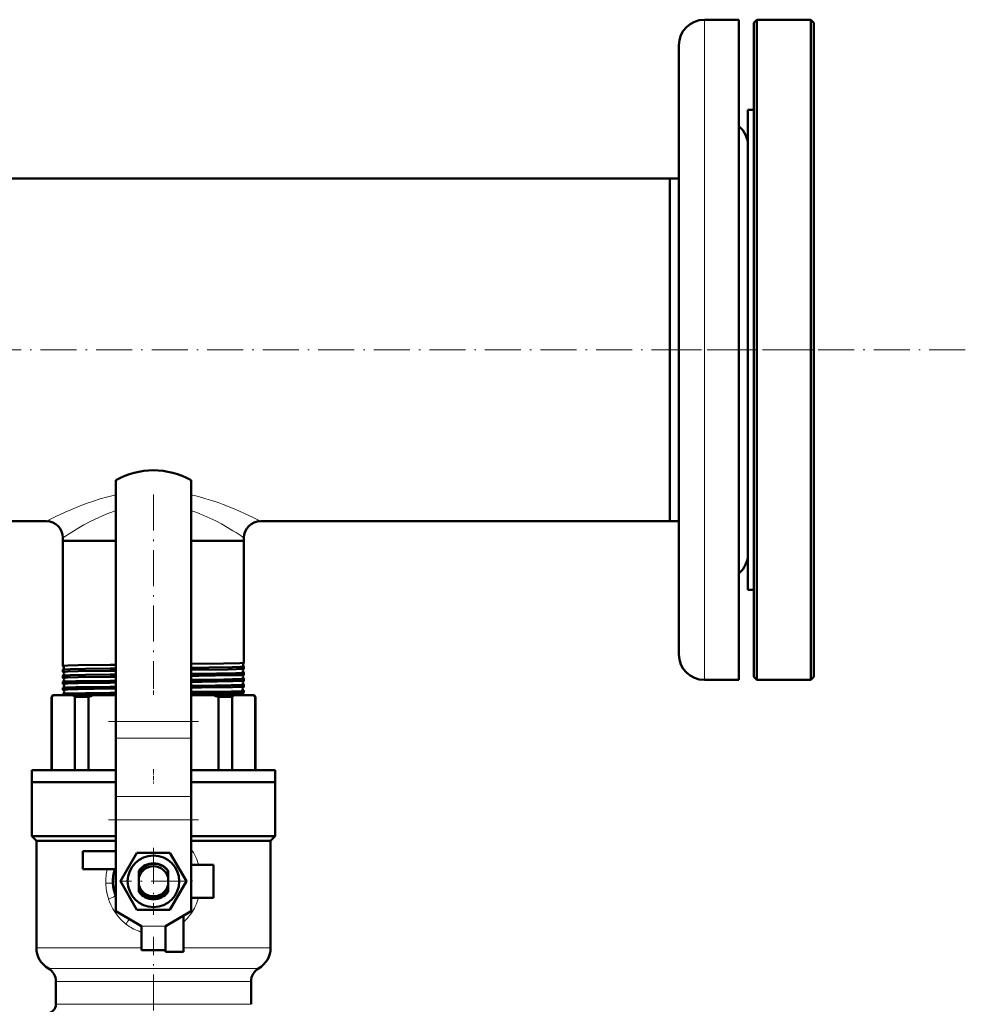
# Model space of a CAD drawing. Extents: x -1861 to 2179, y -1874 to 646.
# Tile 40 of 73: x 427 to 742, y -1162 to -834. Entities that reach past the tile are written whole.
import ezdxf

# ---------------------------------------------------------------- set-up
doc = ezdxf.new("R2010")
doc.units = 0
doc.linetypes.add('DASHDOT', pattern=[18.5, 12, -3, 0.5, -3])

msp = doc.modelspace()

# ---------------------------------------------------------------- linework, layer by layer
at = {"color": 7, "lineweight": 18}
for p, q in [((655.07, -944.19), (655.07, -834.16)), ((655.07, -1054.23), (655.07, -944.19)), ((484.07, -1068.03), (459.07, -1068.03)), ((484.07, -1073.69), (459.07, -1073.69)), ((484.07, -1093.12), (459.07, -1093.12)), ((484.07, -1100.9), (459.07, -1100.9)), ((462.16, -1135.44), (462.05, -1135.35)), ((462.41, -1135.64), (462.16, -1135.44)), ((475.57, -1136.34), (467.57, -1136.34)), ((467.57, -1143.48), (432.57, -1143.48)), ((510.57, -1143.48), (481.57, -1143.48)), ((471.57, -1150.41), (436.57, -1150.41)), ((506.57, -1150.41), (471.57, -1150.41)), ((439.07, -1154.74), (471.57, -1154.74)), ((471.57, -1154.74), (504.07, -1154.74)), ((471.57, -1162.34), (439.07, -1162.34)), ((504.07, -1162.34), (471.57, -1162.34))]:
    msp.add_line(p, q, dxfattribs=at)
at = {"color": 7, "lineweight": 50}
for p, q in [((655.07, -834.16), (666.57, -834.16)), ((666.57, -944.19), (666.57, -834.16)), ((671.57, -835.19), (672.57, -834.19)), ((671.57, -1053.19), (671.57, -835.19)), ((672.57, -1054.19), (672.57, -834.19)), ((672.57, -834.19), (690.57, -834.19)), ((690.57, -1054.19), (690.57, -834.19)), ((690.57, -834.19), (691.57, -835.19)), ((691.57, -1053.19), (691.57, -835.19)), ((646.57, -944.19), (646.57, -842.66)), ((669.57, -873.99), (669.57, -864.19)), ((669.57, -864.19), (671.57, -864.19)), ((669.57, -1024.19), (669.57, -873.99)), ((343.07, -887.04), (643.57, -887.04)), ((643.57, -894.04), (643.57, -887.04)), ((643.57, -887.04), (646.57, -887.04)), ((643.57, -887.04), (643.57, -1001.34)), ((643.57, -1001.34), (643.57, -894.04)), ((646.57, -1045.73), (646.57, -944.19)), ((666.57, -1054.23), (666.57, -944.19)), ((459.07, -987.69), (459.07, -1068.03)), ((484.07, -987.69), (484.07, -1068.03)), ((187.22, -1001.34), (435.92, -1001.34)), ((507.22, -1001.34), (643.57, -1001.34)), ((643.57, -1001.34), (646.57, -1001.34)), ((441.42, -1006.84), (441.42, -1007.84)), ((501.72, -1006.84), (501.72, -1007.84)), ((441.42, -1007.84), (457.11, -1007.84)), ((441.42, -1007.84), (441.42, -1049.54)), ((441.42, -1007.84), (459.07, -1007.84)), ((457.11, -1007.84), (459.07, -1007.84)), ((484.07, -1007.84), (501.72, -1007.84)), ((484.07, -1007.84), (501.72, -1007.84)), ((501.72, -1007.84), (501.72, -1048.55)), ((669.57, -1024.19), (671.57, -1024.19)), ((441.42, -1049.54), (441.42, -1049.54)), ((459.07, -1049.18), (457.11, -1049.2)), ((501.72, -1048.55), (501.71, -1048.55)), ((501.71, -1049.77), (501.72, -1049.78)), ((501.72, -1049.78), (501.72, -1050.53)), ((441.42, -1050.78), (441.42, -1050.79)), ((441.42, -1050.79), (441.42, -1051.52)), ((441.42, -1051.52), (441.42, -1051.52)), ((441.42, -1052.8), (441.42, -1052.81)), ((441.42, -1052.81), (441.42, -1053.5)), ((459.07, -1050.42), (457.11, -1050.44)), ((459.07, -1051.16), (457.11, -1051.18)), ((459.07, -1052.44), (457.11, -1052.47)), ((459.07, -1053.14), (457.11, -1053.16)), ((501.72, -1050.53), (501.71, -1050.53)), ((501.71, -1051.79), (501.72, -1051.8)), ((501.72, -1051.8), (501.72, -1052.51)), ((671.57, -1053.19), (672.57, -1054.19)), ((690.57, -1054.19), (691.57, -1053.19)), ((441.42, -1054.83), (441.42, -1055.48)), ((459.07, -1054.46), (457.11, -1054.49)), ((459.07, -1055.12), (457.11, -1055.14)), ((459.07, -1056.48), (457.11, -1056.5)), ((501.72, -1053.82), (501.72, -1054.49)), ((501.72, -1055.84), (501.72, -1056.47)), ((655.07, -1054.23), (666.57, -1054.23)), ((672.57, -1054.19), (690.57, -1054.19)), ((437.57, -1059.84), (438.07, -1059.34)), ((437.57, -1059.84), (437.72, -1059.84)), ((437.57, -1084.34), (437.57, -1059.84)), ((437.72, -1059.84), (437.72, -1084.34)), ((438.43, -1059.34), (438.07, -1059.34)), ((444.65, -1059.34), (438.43, -1059.34)), ((441.42, -1056.85), (441.42, -1057.46)), ((441.42, -1058.86), (441.42, -1059.34)), ((451.62, -1059.34), (444.65, -1059.34)), ((445.36, -1084.34), (445.36, -1059.84)), ((445.36, -1059.84), (449.9, -1059.84)), ((449.9, -1059.84), (449.9, -1084.34)), ((459.07, -1059.34), (451.62, -1059.34)), ((459.07, -1057.1), (457.11, -1057.13)), ((459.07, -1058.49), (457.11, -1058.52)), ((459.07, -1059.09), (457.11, -1059.11)), ((491.51, -1059.34), (484.07, -1059.34)), ((498.48, -1059.34), (491.51, -1059.34)), ((493.23, -1084.34), (493.23, -1059.84)), ((493.23, -1059.84), (497.77, -1059.84)), ((497.77, -1059.84), (497.77, -1084.34)), ((504.7, -1059.34), (498.48, -1059.34)), ((501.72, -1057.85), (501.72, -1058.46)), ((505.07, -1059.34), (504.7, -1059.34)), ((505.07, -1059.34), (505.57, -1059.84)), ((505.41, -1084.34), (505.41, -1059.84)), ((505.41, -1059.84), (505.57, -1059.84)), ((505.57, -1059.84), (505.57, -1084.34)), ((459.07, -1073.69), (459.07, -1068.03)), ((484.07, -1073.69), (484.07, -1068.03)), ((459.07, -1073.69), (459.07, -1093.12)), ((484.07, -1073.69), (484.07, -1093.12)), ((431.07, -1084.34), (459.07, -1084.34)), ((431.07, -1088.34), (431.07, -1084.34)), ((484.07, -1084.34), (512.07, -1084.34)), ((512.07, -1084.34), (512.07, -1088.34)), ((459.07, -1088.34), (431.07, -1088.34)), ((431.07, -1088.34), (459.07, -1088.34)), ((431.07, -1088.34), (431.07, -1106.34)), ((512.07, -1088.34), (484.07, -1088.34)), ((484.07, -1088.34), (512.07, -1088.34)), ((512.07, -1088.34), (512.07, -1106.34)), ((459.07, -1093.12), (459.07, -1100.9)), ((484.07, -1093.12), (484.07, -1100.9)), ((459.07, -1100.9), (459.07, -1131.34)), ((484.07, -1100.9), (484.07, -1131.34)), ((431.07, -1106.34), (459.07, -1106.34)), ((432.57, -1107.84), (431.07, -1106.34)), ((432.57, -1107.84), (459.07, -1107.84)), ((432.57, -1107.84), (432.57, -1143.48)), ((484.07, -1106.34), (512.07, -1106.34)), ((484.07, -1107.84), (510.57, -1107.84)), ((510.57, -1107.84), (512.07, -1106.34)), ((510.57, -1107.84), (510.57, -1143.48)), ((459.07, -1111.34), (448.07, -1111.34)), ((448.07, -1111.34), (448.07, -1117.34)), ((460.6, -1121.34), (466.08, -1111.84)), ((466.08, -1111.84), (471.57, -1111.84)), ((471.57, -1111.84), (477.05, -1111.84)), ((477.05, -1111.84), (482.53, -1121.34)), ((448.07, -1117.34), (458.67, -1117.34)), ((466.72, -1117.81), (466.72, -1118.38)), ((466.72, -1120.13), (466.72, -1118.38)), ((476.42, -1117.83), (476.42, -1117.81)), ((476.42, -1117.83), (476.42, -1118.96)), ((476.42, -1119.21), (476.42, -1118.96)), ((491.57, -1115.84), (484.07, -1115.84)), ((491.57, -1126.84), (491.57, -1115.84)), ((458.86, -1121.34), (459.07, -1120.99)), ((459.07, -1121.69), (458.86, -1121.34)), ((466.08, -1130.84), (460.6, -1121.34)), ((466.72, -1120.13), (466.72, -1122.56)), ((476.42, -1119.21), (476.42, -1120.13)), ((476.42, -1122.56), (476.42, -1120.13)), ((482.53, -1121.34), (477.05, -1130.84)), ((484.07, -1120.99), (484.27, -1121.34)), ((484.27, -1121.34), (484.07, -1121.69)), ((466.72, -1124), (466.72, -1122.56)), ((466.72, -1124), (466.72, -1124.88)), ((476.42, -1122.56), (476.42, -1123.48)), ((476.42, -1124.88), (476.42, -1123.48)), ((484.07, -1126.84), (491.57, -1126.84)), ((467.57, -1136.34), (459.07, -1131.34)), ((471.57, -1130.84), (466.08, -1130.84)), ((477.05, -1130.84), (471.57, -1130.84)), ((475.57, -1136.34), (484.07, -1131.34)), ((481.57, -1144.84), (481.57, -1132.81)), ((467.57, -1144.34), (467.57, -1136.34)), ((475.57, -1144.34), (475.57, -1136.34)), ((475.57, -1136.34), (475.57, -1144.84)), ((475.57, -1144.34), (467.57, -1144.34)), ((475.57, -1144.84), (481.57, -1144.84)), ((439.07, -1154.74), (439.07, -1162.34)), ((504.07, -1154.74), (504.07, -1162.34))]:
    msp.add_line(p, q, dxfattribs=at)
at = {"color": 7, "linetype": 'DASHDOT', "lineweight": 18}
for p, q in [((741.97, -944.19), (-438.83, -944.19)), ((642.06, -944.19), (696.07, -944.19)), ((471.57, -992.45), (471.57, -1056.52)), ((486.57, -1068.03), (456.56, -1068.03)), ((486.57, -1100.9), (456.56, -1100.9)), ((471.57, -1110.16), (471.57, -1132.52)), ((482.75, -1121.34), (460.39, -1121.34)), ((471.57, -1182.93), (471.57, -1139.9))]:
    msp.add_line(p, q, dxfattribs=at)
at = {"color": 7, "linetype": 'DASHDOT', "lineweight": 18, "ltscale": 0.040933}
msp.add_line((471.57, -1051.66), (471.57, -1053.3), dxfattribs=at)
at = {"color": 7, "linetype": 'DASHDOT', "lineweight": 18, "ltscale": 0.039822}
msp.add_line((471.57, -1053.68), (471.57, -1055.27), dxfattribs=at)
at = {"color": 7, "linetype": 'DASHDOT', "lineweight": 18, "ltscale": 0.038858}
msp.add_line((471.57, -1055.7), (471.57, -1057.26), dxfattribs=at)
at = {"color": 7, "linetype": 'DASHDOT', "lineweight": 18, "ltscale": 0.038019}
msp.add_line((471.57, -1057.72), (471.57, -1059.24), dxfattribs=at)
at = {"color": 7, "linetype": 'DASHDOT', "lineweight": 18, "ltscale": 0.120013}
msp.add_line((471.57, -1083.94), (471.57, -1088.74), dxfattribs=at)
at = {"color": 7, "linetype": 'DASHDOT', "lineweight": 18, "ltscale": 0.240015}
msp.add_line((476.37, -1136.34), (466.76, -1136.34), dxfattribs=at)
at = {"color": 7, "lineweight": 18}
for points in [[(459.07, -992.55), (456.38, -993.19), (453.78, -993.91), (451.27, -994.7), (449.47, -995.33), (447.73, -995.98), (445.82, -996.73), (444.02, -997.48), (442.18, -998.3), (439.03, -999.77), (435.92, -1001.34)], [(507.22, -1001.34), (504.55, -999.99), (501.93, -998.74), (500.39, -998.05), (497.85, -996.95), (494.74, -995.73), (493.09, -995.13), (491.38, -994.55), (489.02, -993.81), (486.58, -993.14), (484.07, -992.55)], [(459.07, -997.79), (457.67, -998.27), (456.32, -998.78), (454.8, -999.39), (453.34, -1000.04), (450.75, -1001.29), (448.34, -1002.57), (446.19, -1003.81), (444.35, -1004.94), (441.42, -1006.84)], [(501.72, -1006.84), (500.73, -1006.19), (499.1, -1005.14), (498.05, -1004.48), (496.24, -1003.4), (494.2, -1002.25), (492.31, -1001.25), (490.29, -1000.27), (488.31, -999.38), (486.23, -998.55), (484.07, -997.79)], [(455.71, -1122.02), (457.68, -1121.91), (458.03, -1121.88), (458.07, -1121.87), (458.07, -1121.87), (458.07, -1121.87), (458.08, -1121.87)], [(462.05, -1135.35), (460.89, -1134.29), (459.84, -1133.13), (458.9, -1131.88), (458.07, -1130.54), (457.36, -1129.14), (456.97, -1128.23), (456.64, -1127.3)]]:
    msp.add_lwpolyline(points, dxfattribs=at)
at = {"color": 7, "lineweight": 50}
for points in [[(457.11, -1049.2), (446.53, -1049.35), (443.08, -1049.43), (441.61, -1049.5), (441.44, -1049.53), (441.42, -1049.53), (441.42, -1049.53), (441.42, -1049.54), (441.42, -1049.54)], [(501.71, -1048.55), (501.71, -1048.56), (501.68, -1048.56), (501.52, -1048.58), (500.29, -1048.65), (494.93, -1048.76), (484.07, -1048.91)], [(501.72, -1049.78), (501.71, -1049.78), (501.71, -1049.78), (501.71, -1049.78), (501.7, -1049.79), (501.67, -1049.8), (501.27, -1049.83), (500.49, -1049.87), (497.91, -1049.94), (490.02, -1050.07), (484.07, -1050.15)], [(457.11, -1050.44), (448.92, -1050.56), (443.85, -1050.66), (441.97, -1050.73), (441.5, -1050.76), (441.43, -1050.78), (441.42, -1050.78)], [(457.11, -1051.18), (446.53, -1051.33), (443.08, -1051.41), (441.61, -1051.48), (441.44, -1051.5), (441.42, -1051.51), (441.42, -1051.51), (441.42, -1051.51), (441.42, -1051.52)], [(457.11, -1052.47), (448.94, -1052.58), (443.86, -1052.68), (442.16, -1052.74), (441.66, -1052.77), (441.46, -1052.79), (441.43, -1052.8), (441.42, -1052.8)], [(457.11, -1053.16), (446.53, -1053.31), (443.08, -1053.39), (441.61, -1053.46), (441.44, -1053.48), (441.42, -1053.49), (441.42, -1053.49), (441.42, -1053.49), (441.42, -1053.5)], [(501.71, -1050.53), (501.7, -1050.54), (501.66, -1050.55), (501.37, -1050.57), (499.15, -1050.66), (496.39, -1050.72), (484.07, -1050.89)], [(501.72, -1051.8), (501.71, -1051.8), (501.71, -1051.8), (501.7, -1051.81), (501.62, -1051.83), (500.89, -1051.88), (498.97, -1051.94), (492.51, -1052.06), (484.07, -1052.17)], [(501.71, -1052.51), (501.68, -1052.52), (501.57, -1052.54), (500.73, -1052.59), (497.56, -1052.67), (486.66, -1052.84), (484.07, -1052.87)], [(457.11, -1054.49), (448.98, -1054.6), (445.72, -1054.66), (442.59, -1054.74), (441.59, -1054.79), (441.45, -1054.81), (441.42, -1054.82)], [(457.11, -1055.14), (446.53, -1055.29), (443.08, -1055.37), (441.61, -1055.44), (441.44, -1055.47), (441.42, -1055.47), (441.42, -1055.48), (441.42, -1055.48), (441.42, -1055.48)], [(457.11, -1056.5), (448.99, -1056.61), (445.74, -1056.67), (442.6, -1056.76), (441.6, -1056.81), (441.46, -1056.83), (441.42, -1056.84)], [(501.72, -1053.82), (501.71, -1053.82), (501.71, -1053.82), (501.7, -1053.83), (501.62, -1053.85), (500.9, -1053.9), (497.92, -1053.98), (494.96, -1054.04), (484.07, -1054.19)], [(501.71, -1054.49), (501.69, -1054.5), (501.62, -1054.51), (501.11, -1054.55), (497.97, -1054.65), (487.68, -1054.81), (484.07, -1054.85)], [(501.72, -1055.84), (501.71, -1055.84), (501.71, -1055.84), (501.71, -1055.84), (501.7, -1055.85), (501.68, -1055.85), (501.4, -1055.89), (500.89, -1055.91), (497.5, -1056.01), (486.63, -1056.17), (484.07, -1056.21)], [(501.71, -1056.48), (501.68, -1056.49), (501.61, -1056.5), (501.09, -1056.54), (497.92, -1056.63), (487.59, -1056.79), (484.07, -1056.83)], [(457.11, -1057.13), (446.53, -1057.28), (443.08, -1057.36), (441.61, -1057.43), (441.44, -1057.45), (441.42, -1057.46), (441.42, -1057.46), (441.42, -1057.46), (441.42, -1057.46)], [(457.11, -1058.52), (448.98, -1058.63), (443.9, -1058.73), (441.99, -1058.8), (441.52, -1058.83), (441.43, -1058.85)], [(457.11, -1059.11), (446.64, -1059.26), (443.18, -1059.34)], [(501.72, -1057.85), (501.71, -1057.86), (501.71, -1057.86), (501.71, -1057.86), (501.7, -1057.86), (501.68, -1057.87), (501.4, -1057.9), (500.89, -1057.93), (497.5, -1058.03), (486.61, -1058.19), (484.07, -1058.22)], [(501.7, -1058.47), (501.6, -1058.49), (501.07, -1058.52), (497.87, -1058.62), (487.48, -1058.78), (484.07, -1058.82)], [(466.72, -1118.38), (467.2, -1117.67), (467.78, -1117.05), (468.45, -1116.51), (469.2, -1116.08), (470, -1115.76), (470.84, -1115.57), (471.42, -1115.51)], [(471.42, -1115.51), (472.27, -1115.53), (473.11, -1115.67), (473.93, -1115.94), (474.7, -1116.32), (475.41, -1116.81), (476.04, -1117.39), (476.42, -1117.83)]]:
    msp.add_lwpolyline(points, dxfattribs=at)
msp.add_circle((471.57, -1121.34), 8.6, dxfattribs=at)
for centre, radius, start, end in [((655.07, -842.66), 8.5, 90, 180), ((661.07, -876.16), 8.5, 0, 49.6798), ((471.57, -1009.34), 25, 60, 120), ((435.92, -1006.84), 5.5, 360, 90), ((507.22, -1006.84), 5.5, 90, 180), ((661.07, -1012.23), 8.5, 310.3202, 360), ((655.07, -1045.73), 8.5, 180, 270), ((441.01, -1050.16), 0.744, 6.9247, 56.4417), ((441.01, -1050.16), 0.745, 303.6108, 7.0226), ((502.14, -1049.16), 0.745, 125.1627, 178.6932), ((502.14, -1049.16), 0.745, 178.6055, 234.8131), ((441.04, -1052.16), 0.743, 6.9091, 59.5376), ((441.04, -1052.16), 0.744, 300.5158, 7.04), ((502.07, -1053.16), 0.743, 118.9713, 178.7247), ((502.07, -1053.16), 0.744, 178.576, 241.0004), ((502.11, -1051.16), 0.744, 122.0123, 178.7062), ((502.11, -1051.16), 0.744, 178.5908, 237.9757), ((501.71, -1052.5), 0.0085, 287.8436, 345.0797), ((441.42, -1053.49), 0.00926, 196.5559, 254.1981), ((441.08, -1054.16), 0.743, 6.8923, 62.5147), ((441.08, -1054.16), 0.744, 297.5499, 7.0528), ((441.42, -1054.83), 0.00962, 105.9345, 163.1787), ((441.43, -1055.48), 0.0115, 200.8385, 258.4599), ((441.11, -1056.16), 0.742, 6.8602, 65.3779), ((441.11, -1056.16), 0.743, 294.6955, 7.0738), ((502, -1057.16), 0.742, 113.2566, 178.7704), ((502.03, -1055.16), 0.743, 116.0569, 178.7417), ((502.03, -1055.16), 0.743, 178.5564, 243.9096), ((501.71, -1053.82), 0.00891, 15.3981, 72.0648), ((501.71, -1054.48), 0.0102, 283.6988, 341.5501), ((501.71, -1055.84), 0.0106, 18.784, 76.3036), ((501.7, -1056.47), 0.0128, 279.7161, 337.0454), ((443.64, -1067.53), 9.71, 122.4772, 127.6198), ((441.43, -1057.46), 0.0144, 205.0637, 261.9783), ((441.43, -1058.87), 0.0148, 98.1725, 154.7573), ((441.43, -1056.85), 0.0117, 101.8731, 159.3227), ((441.15, -1058.16), 0.741, 6.8324, 68.1318), ((441.15, -1058.16), 0.743, 291.9558, 7.1036), ((439.44, -1067.53), 9.71, 52.3802, 57.5228), ((460.54, -1093.25), 35.06, 104.7323, 107.6624), ((482.59, -1093.25), 35.06, 72.3376, 75.2677), ((503.69, -1067.53), 9.71, 122.4772, 127.6198), ((501.96, -1059.16), 0.741, 110.5676, 178.8078), ((501.97, -1059.16), 0.747, 178.6477, 194.0109), ((502, -1057.16), 0.742, 178.5306, 246.7182), ((501.7, -1058.45), 0.0166, 276.2604, 332.2426), ((501.7, -1057.86), 0.0131, 22.8017, 80.0399), ((499.49, -1067.53), 9.71, 52.3802, 57.5228), ((471.57, -1121.34), 6, 36.0666, 143.9334), ((471.57, -1121.34), 13.5, 162.7647, 202.1915), ((471.5, -1121.33), 13.43, 164.446, 180.0364), ((471.57, -1121.34), 5, 14.0699, 165.9301), ((471.57, -1121.34), 5.3, 23.7809, 36.4949), ((471.75, -1121.94), 5.54, 32.6249, 42.6164), ((471.53, -1121.35), 13.46, 182.1992, 199.9149), ((471.47, -1121.21), 5.51, 210.3553, 252.882), ((471.57, -1121.34), 5, 194.0699, 345.9301), ((471.57, -1121.34), 6, 216.0666, 323.9334), ((471.57, -1121.34), 5.3, 295.2167, 336.2191), ((471.41, -1121.32), 5.39, 253.1735, 296.613), ((440.57, -1143.48), 8, 180, 240), ((502.57, -1143.48), 8, 300, 360), ((434.07, -1154.74), 5, 0, 60), ((509.07, -1154.74), 5, 120, 180), ((436.07, -1162.34), 3, 270, 0)]:
    msp.add_arc(centre, radius, start, end, dxfattribs=at)
at = {"color": 7, "lineweight": 18}
for centre, radius, start, end in [((473.23, -1120.62), 17.38, 144.6027, 147.7334), ((475.05, -1121.33), 19.35, 168.1127, 182.0538), ((474.82, -1121.38), 19.12, 181.9185, 196.6664), ((474.06, -1121.57), 18.34, 196.788, 198.1985), ((469.17, -1121.61), 18.23, 325.4568, 341.8981), ((493.79, -1109.88), 18.86, 244.0614, 247.2433), ((469.15, -1121.59), 18.25, 341.8653, 343.2739), ((470.27, -1122.39), 16.88, 311.9849, 325.4953), ((449.38, -1126.82), 15.74, 325.9063, 333.2153), ((471.9, -1123.37), 15.51, 232.272, 250.6068), ((471.83, -1123.58), 15.29, 250.6004, 253.8082)]:
    msp.add_arc(centre, radius, start, end, dxfattribs=at)
for centre, major_axis, ratio, start_param, end_param in [((471.8, -1121.39), (-0.06, -17.44), 0.896654, 1.897749, 2.244326), ((454.7, -1116.66), (3.85, -1.07), 0.113262, 0, 0.554448), ((455.11, -1127.3), (3.76, 1.36), 0.139555, 5.080514, 6.283185)]:
    msp.add_ellipse(centre, major_axis=major_axis, ratio=ratio, start_param=start_param, end_param=end_param, dxfattribs=at)

doc.saveas('drawing.dxf')
